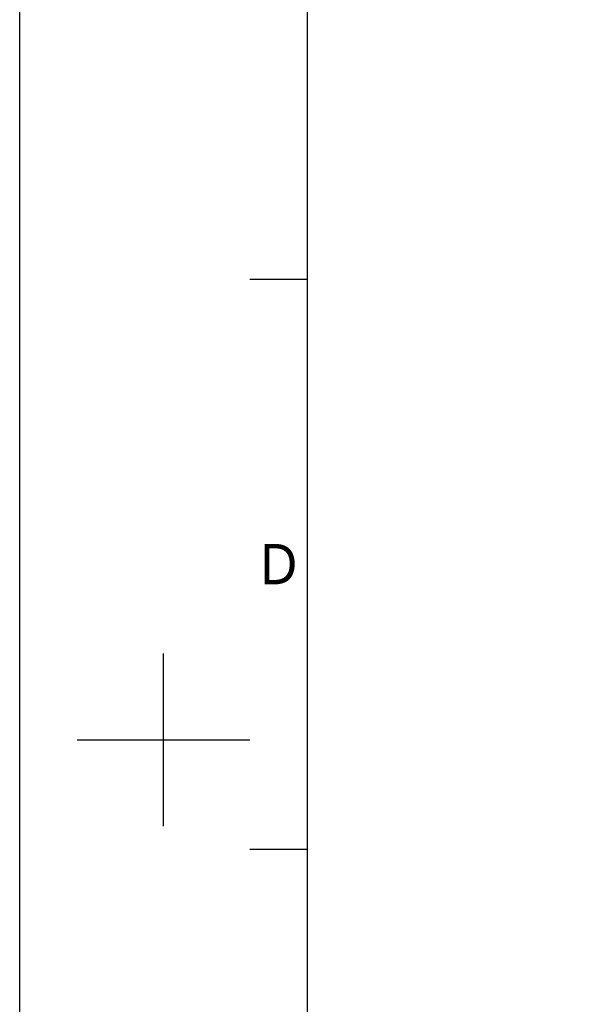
# Model space of a CAD drawing. Header units: millimetres. Extents: x 7426 to 8300, y 124 to 421.
# Tile 4 of 130: x 7880 to 7929, y 209 to 295. Entities that reach past the tile are written whole.
import ezdxf
from ezdxf.enums import TextEntityAlignment as Align

# ---------------------------------------------------------------- set-up
doc = ezdxf.new("R2010")
doc.units = ezdxf.units.MM
doc.layers.add('模板', color=7, linetype='Continuous')
doc.styles.add('微软雅黑', font='msyh.ttc')

# ---------------------------------------------------------------- blocks, each defined once
blk = doc.blocks.new('图纸')
at = {"color": 2}
for p, q in [((6379.66, 836.42), (6403.66, 836.42)), ((6343.66, 608.42), (6343.66, 680.42)), ((6307.66, 644.42), (6379.66, 644.42)), ((6379.66, 598.82), (6403.66, 598.82))]:
    blk.add_line(p, q, dxfattribs=at)
for points in [[(6283.66, 123.62), (6283.66, 1549.22), (8299.66, 1549.22), (8299.66, 123.62)], [(6403.66, 147.62), (6403.66, 1525.22), (8275.66, 1525.22), (8275.66, 147.62)]]:
    blk.add_lwpolyline(points, close=True, dxfattribs=at)
at = {"color": 2, "style": '微软雅黑'}
blk.add_text('D', height=16.8, dxfattribs=at).set_placement((6391.66, 717.62), align=Align.MIDDLE_CENTER)
blk.add_attdef('整机外形图', text='', height=19.2, dxfattribs=at).set_placement((7893.3, 256.65), align=Align.MIDDLE)
at = {"color": 7, "style": '微软雅黑'}
for tag, height, p in [('编号', 19.2, (8134.84, 252.67)), ('比例', 12, (7939.66, 171.62))]:
    blk.add_attdef(tag, text='', height=height, dxfattribs=at).set_placement(p, align=Align.MIDDLE)
at = {"style": '微软雅黑'}
for tag, p in [('当前页', (8047.3, 207.62)), ('总页数', (8192.77, 207.62))]:
    blk.add_attdef(tag, text='', height=12, dxfattribs=at).set_placement(p, align=Align.MIDDLE)

msp = doc.modelspace()

# ---------------------------------------------------------------- block references
at = {"layer": '模板', "xscale": 0.208333, "yscale": 0.208333, "zscale": 0.208333}
msp.add_blockref('图纸', (6570.5639, 97.868), dxfattribs=at)

doc.saveas('drawing.dxf')
